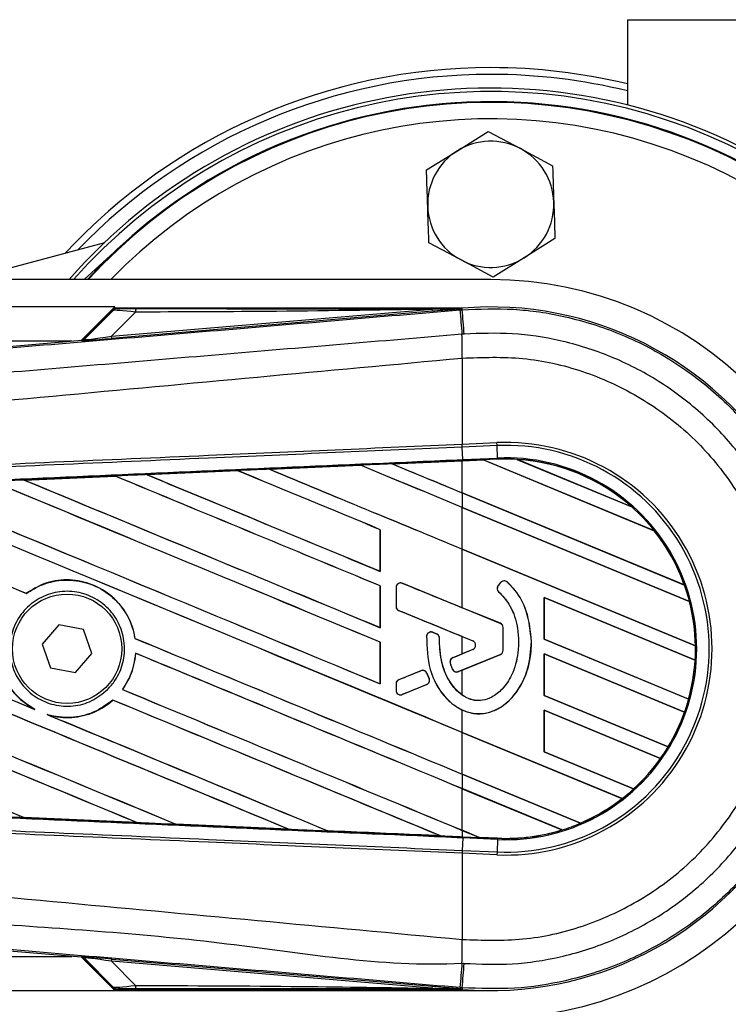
# Model space of a CAD drawing. Header units: millimetres. Extents: x 0 to 420, y 0 to 297.
# Tile 19 of 23: x 216.52 to 219.87, y 221.16 to 225.8. Entities that reach past the tile are written whole.
import ezdxf

# ---------------------------------------------------------------- set-up
doc = ezdxf.new("R2010")
doc.units = ezdxf.units.MM

msp = doc.modelspace()

# ---------------------------------------------------------------- linework, layer by layer
at = {"color": 7, "linetype": 'Continuous', "lineweight": 25}
for p, q in [((219.39242, 225.80356), (219.39242, 225.40123)), ((219.39242, 225.80356), (220.12006, 225.80356)), ((218.59019, 225.18561), (218.7361, 225.27641)), ((218.7361, 225.27641), (218.8877, 225.19546)), ((218.44429, 225.0948), (218.59019, 225.18561)), ((218.8877, 225.19546), (219.03929, 225.11451)), ((216.92421, 224.75198), (216.3923, 224.60945)), ((218.60726, 224.67032), (218.45567, 224.75127)), ((219.05067, 224.77098), (218.90477, 224.68017)), ((216.82928, 224.57817), (217.00461, 224.73883)), ((218.75886, 224.58936), (218.60726, 224.67032)), ((218.90477, 224.68017), (218.75886, 224.58936)), ((218.74748, 224.57817), (57.51181, 224.57817)), ((216.97389, 224.44918), (59.28541, 224.44918)), ((216.97389, 224.44918), (216.81652, 224.29181)), ((216.97193, 224.44115), (216.82814, 224.29736)), ((216.82916, 224.29517), (216.96521, 224.4321)), ((216.95786, 224.31037), (218.47138, 224.43799)), ((218.4722, 224.4282), (216.95869, 224.30059)), ((218.61173, 224.4432), (216.97686, 224.4432)), ((218.4722, 224.4282), (218.47138, 224.43799)), ((218.6022, 224.43481), (218.61267, 224.43569)), ((218.61173, 224.44317), (218.6086, 224.43977)), ((218.60863, 224.4401), (218.6086, 224.43977)), ((218.60863, 224.4401), (218.61173, 224.4432)), ((218.61173, 224.44317), (218.61203, 224.4432)), ((218.61173, 224.44317), (218.61173, 224.4432)), ((218.61267, 224.43569), (218.61203, 224.4432)), ((217.07125, 224.42448), (216.95786, 224.31037)), ((216.77076, 224.28795), (206.81604, 224.28795)), ((212.99054, 223.9692), (216.81608, 224.29177)), ((216.8171, 224.28957), (216.81608, 224.29177)), ((216.82814, 224.29736), (216.82916, 224.29517)), ((216.95869, 224.30059), (216.95786, 224.31037)), ((218.61277, 224.20767), (218.61285, 224.20768)), ((218.61277, 224.20767), (218.61277, 223.80162)), ((218.61277, 223.80162), (218.61242, 223.8016)), ((218.61277, 223.80162), (218.7766, 223.80877)), ((218.61336, 223.78793), (218.61277, 223.80162)), ((218.61336, 223.78793), (218.61301, 223.78792)), ((218.61558, 223.72922), (218.61301, 223.78792)), ((218.7772, 223.79509), (218.61336, 223.78793)), ((218.7772, 223.79509), (218.7766, 223.80877)), ((218.77976, 223.73639), (218.7772, 223.79509)), ((218.61558, 223.72922), (218.77976, 223.73639)), ((218.78001, 223.73076), (218.71199, 223.72779)), ((218.78001, 223.73076), (218.77976, 223.73639)), ((218.87127, 223.73009), (219.41373, 223.5054)), ((218.87133, 223.73007), (218.87127, 223.73009)), ((218.87374, 223.72937), (218.87133, 223.73007)), ((219.41148, 223.50663), (218.87374, 223.72937)), ((217.70282, 223.68361), (218.13267, 223.70247)), ((217.70289, 223.68359), (217.70282, 223.68361)), ((218.13269, 223.70245), (217.70289, 223.68359)), ((217.70474, 223.68312), (217.70289, 223.68359)), ((218.13267, 223.70247), (218.13269, 223.70245)), ((218.13269, 223.70245), (218.13325, 223.70192)), ((218.2818, 223.709), (218.61277, 223.72346)), ((218.28185, 223.70898), (218.2818, 223.709)), ((218.28371, 223.70851), (218.28185, 223.70898)), ((218.71257, 223.72725), (218.61277, 223.72289)), ((218.61277, 223.72346), (218.61582, 223.7236)), ((218.61277, 223.5722), (218.61277, 223.72289)), ((218.61582, 223.7236), (218.71199, 223.72779)), ((218.71201, 223.72778), (218.61582, 223.72358)), ((218.61582, 223.72358), (218.61582, 223.7236)), ((219.51984, 223.39317), (218.71199, 223.72779)), ((218.71201, 223.72778), (218.71257, 223.72725)), ((218.71257, 223.72725), (219.51912, 223.39316)), ((216.54588, 223.63258), (216.97431, 223.65152)), ((216.97431, 223.65152), (216.97439, 223.65148)), ((216.97439, 223.65148), (216.97493, 223.65096)), ((217.12418, 223.65814), (217.55344, 223.67704)), ((217.12429, 223.6581), (217.12418, 223.65814)), ((217.12613, 223.65763), (217.12429, 223.6581)), ((217.55344, 223.67704), (217.55349, 223.67702)), ((217.55349, 223.67702), (217.55404, 223.67649)), ((216.54605, 223.63252), (216.54588, 223.63258)), ((216.54787, 223.63206), (216.54605, 223.63252)), ((219.66101, 223.138), (218.61277, 223.5722)), ((218.61277, 223.5719), (218.61277, 223.50362)), ((218.61277, 223.5719), (219.66185, 223.13735)), ((219.68576, 223.05917), (218.61277, 223.50362)), ((218.61277, 223.50332), (219.68519, 223.0591)), ((218.61277, 223.30693), (218.61277, 223.50332)), ((219.41368, 223.50542), (219.41148, 223.50663)), ((219.41373, 223.5054), (219.41368, 223.50542)), ((218.22634, 223.3984), (218.2258, 223.39833)), ((218.2258, 223.39833), (218.2258, 223.20195)), ((218.22634, 223.20143), (218.22634, 223.3984)), ((219.51912, 223.39316), (219.51982, 223.39317)), ((219.51982, 223.39317), (219.51984, 223.39317)), ((219.71314, 222.85114), (218.61277, 223.30693)), ((218.61277, 223.03041), (218.61277, 223.30663)), ((218.61277, 223.30663), (219.71372, 222.8506)), ((218.2258, 223.20195), (218.22634, 223.20143)), ((218.22634, 223.13313), (218.2258, 223.13306)), ((218.2258, 223.13306), (218.2258, 222.93667)), ((218.22634, 222.93616), (218.22634, 223.13313)), ((218.30093, 223.12586), (218.30064, 223.12586)), ((218.30064, 223.12586), (218.30064, 223.03616)), ((218.30093, 223.12586), (218.30093, 223.03616)), ((218.33015, 223.1455), (218.33026, 223.14576)), ((218.79268, 222.95666), (218.33015, 223.1455)), ((218.79421, 223.14942), (218.78249, 223.13537)), ((218.78271, 223.13519), (218.78249, 223.13537)), ((218.79443, 223.14924), (218.78271, 223.13519)), ((218.79443, 223.14924), (218.79421, 223.14942)), ((218.82468, 223.15162), (218.82486, 223.15183)), ((219.66183, 223.13737), (219.66101, 223.138)), ((219.66185, 223.13735), (219.66183, 223.13737)), ((216.55597, 223.09786), (216.55562, 223.0983)), ((218.78507, 223.10561), (218.78489, 223.1054)), ((219.7122, 222.78295), (218.99917, 223.0783)), ((218.99917, 223.0783), (218.99917, 222.8813)), ((218.99973, 223.07776), (218.99917, 223.0783)), ((218.30093, 223.03616), (218.30064, 223.03616)), ((218.99973, 222.88137), (218.99973, 223.07776)), ((218.99973, 223.07776), (219.71163, 222.78288)), ((219.68519, 223.0591), (219.68574, 223.05917)), ((219.68574, 223.05917), (219.68576, 223.05917)), ((218.31412, 223.01653), (218.31401, 223.01626)), ((218.31412, 223.01653), (218.6624, 222.87433)), ((218.79278, 222.95692), (218.61277, 223.03041)), ((216.70882, 222.9493), (216.63108, 222.85899)), ((216.82589, 222.92713), (216.70882, 222.9493)), ((218.79268, 222.95666), (218.79278, 222.95692)), ((216.86523, 222.81466), (216.82589, 222.92713)), ((218.2258, 222.93667), (218.22634, 222.93616)), ((218.44477, 222.89569), (218.44449, 222.89571)), ((218.47412, 222.91402), (218.47423, 222.91428)), ((218.49248, 222.90634), (218.47412, 222.91402)), ((218.47423, 222.91428), (218.49259, 222.9066)), ((218.49248, 222.90634), (218.49259, 222.9066)), ((218.61277, 222.89429), (218.66229, 222.87407)), ((218.61277, 222.81303), (218.61277, 222.89429)), ((218.80586, 222.82954), (218.80586, 222.93702)), ((218.80586, 222.93702), (218.80615, 222.93702)), ((218.80615, 222.82954), (218.80615, 222.93702)), ((216.63108, 222.85899), (216.67042, 222.74652)), ((217.06891, 222.88554), (217.06835, 222.88546)), ((218.22634, 222.86786), (218.2258, 222.86779)), ((218.2258, 222.86779), (218.2258, 222.6714)), ((218.22634, 222.67089), (218.22634, 222.86786)), ((218.5055, 222.88679), (218.50578, 222.88679)), ((218.6624, 222.87433), (218.66229, 222.87407)), ((218.93949, 222.87039), (218.93978, 222.87039)), ((218.99917, 222.8813), (218.99973, 222.88137)), ((218.99917, 222.8813), (219.68155, 222.59865)), ((219.68109, 222.59914), (218.99973, 222.88137)), ((219.7137, 222.85061), (219.71314, 222.85114)), ((219.71372, 222.8506), (219.7137, 222.85061)), ((216.7875, 222.72435), (216.86523, 222.81466)), ((217.07132, 222.81555), (217.07185, 222.81503)), ((218.6624, 222.83299), (218.56856, 222.79467)), ((218.59409, 222.72883), (218.79268, 222.80991)), ((218.66229, 222.83325), (218.61277, 222.81303)), ((218.61277, 222.73615), (218.79278, 222.80965)), ((218.6624, 222.83299), (218.66229, 222.83325)), ((218.79268, 222.80991), (218.79278, 222.80965)), ((218.80586, 222.82954), (218.80615, 222.82954)), ((219.66254, 222.53825), (218.99917, 222.81303)), ((218.99917, 222.81303), (218.99917, 222.61603)), ((218.99973, 222.81249), (218.99917, 222.81303)), ((218.99973, 222.6161), (218.99973, 222.81249)), ((218.99973, 222.81249), (219.66192, 222.5382)), ((218.55629, 222.76887), (218.55602, 222.76878)), ((218.56856, 222.79467), (218.56845, 222.79493)), ((219.71163, 222.78288), (219.71219, 222.78295)), ((219.71219, 222.78295), (219.7122, 222.78295)), ((216.67042, 222.74652), (216.7875, 222.72435)), ((218.41794, 222.73318), (218.31412, 222.69079)), ((218.41794, 222.73318), (218.41783, 222.73344)), ((218.44543, 222.72192), (218.44569, 222.72203)), ((218.45656, 222.696), (218.44543, 222.72192)), ((218.44569, 222.72203), (218.45683, 222.69611)), ((218.56647, 222.74039), (218.56621, 222.74028)), ((218.59409, 222.72883), (218.5942, 222.72857)), ((218.61277, 222.73615), (218.5942, 222.72857)), ((218.61277, 222.61846), (218.61277, 222.73615)), ((218.2258, 222.6714), (218.22634, 222.67089)), ((218.30064, 222.67116), (218.30064, 222.6407)), ((218.30093, 222.67116), (218.30064, 222.67116)), ((218.30093, 222.67116), (218.30093, 222.6407)), ((218.31412, 222.69079), (218.31401, 222.69106)), ((218.33015, 222.62107), (218.4451, 222.668)), ((218.4451, 222.668), (218.4452, 222.66774)), ((218.45656, 222.696), (218.45683, 222.69611)), ((217.00969, 222.64481), (217.00899, 222.6448)), ((218.30093, 222.6407), (218.30064, 222.6407)), ((218.33015, 222.62107), (218.33026, 222.62081)), ((218.99917, 222.61603), (218.99973, 222.6161)), ((218.99917, 222.61603), (219.58456, 222.37355)), ((219.58418, 222.37402), (218.99973, 222.6161)), ((216.96354, 222.59489), (216.96389, 222.59445)), ((219.68153, 222.59866), (219.68109, 222.59914)), ((219.68155, 222.59865), (219.68153, 222.59866)), ((216.59524, 222.55103), (216.58823, 222.55425)), ((216.6609, 222.52412), (216.65368, 222.52681)), ((218.61277, 222.44254), (218.61277, 222.54807)), ((219.54937, 222.31985), (218.99917, 222.54776)), ((218.99917, 222.54776), (218.99917, 222.35076)), ((218.99973, 222.54722), (218.99917, 222.54776)), ((218.99973, 222.35083), (218.99973, 222.54722)), ((218.99973, 222.54722), (219.54867, 222.31984)), ((219.66192, 222.5382), (219.66253, 222.53825)), ((219.66253, 222.53825), (219.66254, 222.53825)), ((219.36757, 222.12989), (218.61277, 222.44254)), ((218.61277, 222.44223), (219.36671, 222.12994)), ((218.61277, 222.24585), (218.61277, 222.44223)), ((218.99917, 222.35076), (218.99973, 222.35083)), ((218.99917, 222.35076), (219.42194, 222.17564)), ((219.42159, 222.17609), (218.99973, 222.35083)), ((219.58455, 222.37356), (219.58418, 222.37402)), ((219.58456, 222.37355), (219.58455, 222.37356)), ((219.54867, 222.31984), (219.54936, 222.31986)), ((219.54936, 222.31986), (219.54937, 222.31985)), ((219.17081, 222.0147), (218.61277, 222.24585)), ((218.61277, 222.24554), (218.61277, 222.17727)), ((218.61277, 222.24554), (219.17118, 222.01424)), ((219.08388, 221.98213), (218.61277, 222.17727)), ((218.61277, 222.17696), (219.08263, 221.98234)), ((218.61277, 221.98058), (218.61277, 222.17696)), ((219.42192, 222.17565), (219.42159, 222.17609)), ((219.42194, 222.17564), (219.42192, 222.17565)), ((219.36671, 222.12994), (219.36755, 222.12989)), ((219.36755, 222.12989), (219.36757, 222.12989)), ((216.54476, 222.04172), (216.54543, 222.04115)), ((216.54558, 222.04108), (216.54543, 222.04115)), ((217.07644, 222.01762), (216.54558, 222.04108)), ((217.07631, 222.01767), (217.07403, 222.01831)), ((217.07631, 222.01767), (217.07644, 222.01762)), ((217.26112, 222.01006), (217.2618, 222.00948)), ((219.17116, 222.01425), (219.17081, 222.0147)), ((219.17118, 222.01424), (219.17116, 222.01425)), ((217.26187, 222.00944), (217.2618, 222.00948)), ((217.7934, 221.98606), (217.26187, 222.00944)), ((217.79332, 221.98609), (217.79102, 221.98674)), ((217.79332, 221.98609), (217.7934, 221.98606)), ((217.97728, 221.97857), (217.97796, 221.97798)), ((217.978, 221.97796), (217.97796, 221.97798)), ((218.69324, 221.94724), (218.61277, 221.98058)), ((218.61277, 221.98027), (218.69395, 221.94664)), ((218.61277, 221.98027), (218.61277, 221.95019)), ((219.08263, 221.98234), (219.08385, 221.98213)), ((219.08385, 221.98213), (219.08388, 221.98213)), ((218.50964, 221.95471), (218.50734, 221.95536)), ((218.50964, 221.95471), (218.5097, 221.95469)), ((218.61277, 221.95019), (218.61582, 221.95005)), ((218.61558, 221.94443), (218.61301, 221.88573)), ((218.61582, 221.95005), (218.61558, 221.94443)), ((218.77976, 221.93726), (218.61558, 221.94443)), ((218.61582, 221.95005), (218.69395, 221.94664)), ((218.69324, 221.94724), (218.69392, 221.94666)), ((218.78003, 221.94345), (218.69324, 221.94724)), ((218.69392, 221.94666), (218.78001, 221.9429)), ((218.78001, 221.94289), (218.69395, 221.94664)), ((218.77976, 221.93726), (218.7772, 221.87856)), ((218.78001, 221.94289), (218.77976, 221.93726)), ((218.78001, 221.9429), (218.78003, 221.94345)), ((218.78001, 221.9429), (218.78001, 221.94289)), ((218.61242, 221.87205), (218.61277, 221.87203)), ((218.61336, 221.88572), (218.61277, 221.87203)), ((218.61277, 221.87203), (218.61277, 221.46598)), ((218.7766, 221.86488), (218.61277, 221.87203)), ((218.61301, 221.88573), (218.61336, 221.88572)), ((218.61336, 221.88572), (218.7772, 221.87856)), ((218.7772, 221.87856), (218.7766, 221.86488)), ((216.81608, 221.38188), (212.99054, 221.70445)), ((218.61277, 221.46598), (218.61285, 221.46597)), ((206.81604, 221.3857), (216.77076, 221.3857)), ((216.81608, 221.38188), (216.8171, 221.38408)), ((216.81652, 221.38184), (216.97389, 221.22447)), ((216.82916, 221.37848), (216.82814, 221.37628)), ((216.82814, 221.37628), (216.97193, 221.2325)), ((216.96521, 221.24155), (216.82916, 221.37848)), ((216.95786, 221.36328), (216.95869, 221.37306)), ((218.47138, 221.23566), (216.95786, 221.36328)), ((216.95786, 221.36328), (217.07125, 221.24916)), ((216.95869, 221.37306), (218.4722, 221.24544)), ((139.8065, 221.22447), (216.97389, 221.22447)), ((216.97389, 221.22447), (218.74748, 221.22447)), ((216.97686, 221.23045), (218.61173, 221.23045)), ((218.47138, 221.23566), (218.4722, 221.24544)), ((218.61267, 221.23796), (218.6022, 221.23884)), ((218.6086, 221.23388), (218.61173, 221.23048)), ((218.6086, 221.23388), (218.60863, 221.23354)), ((218.60863, 221.23354), (218.61173, 221.23045)), ((218.61203, 221.23045), (218.61173, 221.23048)), ((218.61173, 221.23045), (218.61173, 221.23048)), ((218.61267, 221.23796), (218.61203, 221.23045))]:
    msp.add_line(p, q, dxfattribs=at)
at = {"color": 7, "linetype": 'Continuous', "lineweight": 25, "flags": 128}
for points in [[(218.60863, 224.4401), (218.53177, 224.43892), (218.47138, 224.43799)], [(218.47138, 221.23566), (218.54824, 221.23448), (218.60863, 221.23354)]]:
    msp.add_lwpolyline(points, dxfattribs=at)
at = {"color": 7, "linetype": 'Continuous', "lineweight": 25}
msp.add_circle((216.74816, 222.83682), 0.25798, dxfattribs=at)
for centre, radius, start, end in [((218.74748, 222.83682), 2.74072, 90, 137.09743), ((218.74748, 222.83682), 2.70876, 90, 136.00272), ((218.74748, 222.83682), 2.74072, 76.38962, 90), ((218.74748, 222.83682), 2.70876, 76.22585, 90), ((218.74748, 222.83682), 2.64426, 270, 138.81164), ((218.74748, 222.83682), 2.62814, 221.49668, 138.50332), ((218.74748, 222.83682), 2.57977, 0, 137.54585), ((218.74748, 222.83682), 2.57659, 222.51879, 137.48121), ((218.74748, 222.83682), 2.57977, 227.5, 132.5), ((218.74748, 222.83682), 2.49921, 0, 135.83259), ((218.74748, 224.93289), 0.29767, 61.8972, 121.8972), ((218.74748, 224.93289), 0.29767, 121.8972, 181.8972), ((218.74748, 224.93289), 0.29767, 1.8972, 61.8972), ((218.74748, 224.93289), 0.29767, 301.8972, 1.8972), ((218.74748, 224.93289), 0.29767, 181.8972, 241.8972), ((218.74748, 224.93289), 0.29767, 241.8972, 301.8972), ((218.74748, 222.83682), 1.74135, 270, 90), ((217.14004, 224.42716), 0.06884, 168.48217, 182.22881), ((281.06937, 229.61256), 62.68139, 184.7382817, 184.8437242), ((218.74748, 222.83682), 1.61208, 265.18028, 94.81972), ((52.66398, 210.35359), 166.54511, 4.8107087, 4.8503939), ((216.81548, 224.30885), 0.01935, 274.82136, 314.99836), ((199.99108, 224.09414), 18.62212, 0.349329, 0.694477), ((218.81904, 222.83682), 0.97287, 267.5, 92.5), ((218.81904, 222.83682), 0.95918, 267.5, 92.5), ((218.81904, 222.83682), 0.90042, 267.5, 92.5), ((218.81904, 222.83682), 0.89479, 86.65309, 92.5), ((218.81904, 222.83682), 0.89479, 48.34691, 86.65309), ((218.81904, 222.83682), 0.89478, 48.35056, 86.64944), ((218.81904, 222.83682), 0.89422, 48.50755, 86.49245), ((218.81904, 222.83682), 0.89479, 38.44471, 48.34691), ((218.81904, 222.83682), 0.89422, 19.68237, 38.47326), ((218.81904, 222.83682), 0.89478, 19.6263, 38.44589), ((218.81904, 222.83682), 0.89479, 19.62504, 38.44471), ((218.32214, 223.12586), 0.0212, 67.79071, 180), ((218.79899, 223.12161), 0.02149, 140.16689, 228.97709), ((218.79899, 223.12161), 0.0212, 140.16689, 228.97709), ((218.81071, 223.13566), 0.02149, 48.8059, 140.16689), ((218.81071, 223.13566), 0.0212, 48.8059, 140.16689), ((218.81904, 222.83682), 0.89479, 14.38831, 19.62504), ((218.32214, 223.03616), 0.0212, 180, 247.79071), ((218.81904, 222.83682), 0.89422, 0.91722, 14.39314), ((218.81904, 222.83682), 0.89478, 0.88252, 14.38869), ((218.81904, 222.83682), 0.89479, 0.8818, 14.38831), ((218.78466, 222.93702), 0.0212, 0, 67.79071), ((218.78466, 222.93702), 0.02149, 0, 67.79071), ((218.46594, 222.89446), 0.0212, 67.29049, 176.67135), ((218.48429, 222.88678), 0.0212, 0.035, 67.29049), ((218.65396, 222.85366), 0.02205, 292.20926, 67.79071), ((218.65396, 222.85366), 0.02233, 292.20926, 67.79071), ((218.81904, 222.83682), 0.89479, 356.54814, 0.8818), ((218.74748, 222.83682), 2.57977, 222.45415, 0), ((218.74748, 222.83682), 2.49921, 224.16741, 0), ((218.78466, 222.82954), 0.0212, 292.20929, 0), ((218.78466, 222.82954), 0.02149, 292.20929, 0), ((218.57657, 222.77504), 0.0212, 112.20926, 196.93498), ((218.81904, 222.83682), 0.89422, 344.58576, 356.54166), ((218.81904, 222.83682), 0.89478, 344.56347, 356.54818), ((218.81904, 222.83682), 0.89479, 344.56307, 356.54814), ((218.42595, 222.71355), 0.0212, 23.24584, 112.20927), ((218.58608, 222.74847), 0.0212, 202.3787, 292.20929), ((218.32214, 222.67116), 0.0212, 112.20927, 180), ((218.43708, 222.68763), 0.0212, 292.20926, 23.24584), ((218.32214, 222.6407), 0.0212, 180, 292.20926), ((218.81904, 222.83682), 0.89479, 340.50758, 344.56307), ((218.81904, 222.83682), 0.89422, 328.83169, 340.49144), ((218.81904, 222.83682), 0.89478, 328.81915, 340.50735), ((218.81904, 222.83682), 0.89479, 328.81902, 340.50758), ((218.81904, 222.83682), 0.89479, 324.70717, 328.81902), ((218.81904, 222.83682), 0.89422, 312.36308, 324.68039), ((218.81904, 222.83682), 0.89478, 312.36013, 324.70666), ((218.81904, 222.83682), 0.89479, 312.36028, 324.70717), ((218.81904, 222.83682), 0.89479, 307.80908, 312.36028), ((218.81904, 222.83682), 0.89422, 293.16504, 307.76752), ((218.81904, 222.83682), 0.89478, 293.17491, 307.80821), ((218.81904, 222.83682), 0.89479, 293.17547, 307.80908), ((218.81904, 222.83682), 0.89479, 287.21651, 293.17547), ((218.81904, 222.83682), 0.89479, 267.5, 287.21651), ((218.81904, 222.83682), 0.89478, 267.5, 287.2149), ((218.81904, 222.83682), 0.89422, 267.5, 287.14432), ((199.99108, 221.57951), 18.62212, 359.305525, 359.650671), ((216.81548, 221.3648), 0.01935, 45.00164, 85.17864), ((274.54306, 216.61147), 56.13192, 175.15357, 175.271316), ((52.66398, 235.32006), 166.54511, 355.1496061, 355.1892913), ((217.14004, 221.24649), 0.06884, 177.77119, 191.51783)]:
    msp.add_arc(centre, radius, start, end, dxfattribs=at)
for centre, major_axis, ratio, start_param, end_param in [((217.1247, 224.40961), (0.15971, -0.02215), 0.0487304, 1.918813, 3.0956999), ((217.1247, 224.44186), (0.13669, 0.00031), 0.0065928, 3.1443057, 4.3211926), ((216.81446, 224.31105), (0.00815, -0.01755), 0.9999568, 5.9325602, 6.6338104), ((217.04595, 224.30944), (0.22885, 0.01987), 0.0060141, 3.1437754, 4.3206622), ((217.04432, 224.32872), (0.21521, 0.03368), 0.0239119, 3.1183319, 4.2952188), ((218.61277, 223.8292), (55.32284, -22.91722), 0.0080625, 4.6992803, 4.7157288), ((218.61277, 222.75687), (55.29089, 2.41479), 0.0174384, 1.5787074, 1.5864581), ((218.61277, 223.8292), (55.29059, -22.90386), 0.0080625, 4.6993054, 4.7157288), ((218.61277, 222.98105), (55.32284, -22.91722), 0.0080625, 1.5741362, 1.5828143), ((218.61277, 222.98105), (55.29059, -22.90386), 0.0080625, 1.5741362, 1.5828089), ((218.61277, 224.09447), (55.32284, -22.91722), 0.0080625, 4.7097464, 4.7157288), ((218.61277, 222.75687), (55.29089, 2.41479), 0.0174384, 1.5700347, 1.575986), ((218.61277, 224.09447), (55.29059, -22.90386), 0.0080625, 4.7097775, 4.7157288), ((218.66971, 223.7453), (0.0423, -0.01752), 0.0036879, 0.0095441, 0.0354168), ((218.61277, 222.75687), (55.29089, 2.41479), 0.0174384, 1.5996611, 1.6073895), ((218.61277, 222.4505), (55.32284, -22.91722), 0.0080625, 1.5811211, 1.6037566), ((218.61277, 222.4505), (55.29059, -22.90386), 0.0080625, 1.5811349, 1.6037626), ((218.61277, 223.56393), (55.32284, -22.91722), 0.0080625, 4.6888185, 4.7087439), ((218.61277, 222.75687), (55.29089, 2.41479), 0.0174384, 1.5891842, 1.5969256), ((218.61277, 223.56393), (55.29059, -22.90386), 0.0080625, 4.688838, 4.70873), ((218.61277, 222.71577), (55.32284, -22.91722), 0.0080625, 1.5811211, 1.5932852), ((218.61277, 222.71577), (55.29059, -22.90386), 0.0080625, 1.5811349, 1.5932856), ((218.61277, 221.91996), (55.32284, -22.91722), 0.0080625, 1.5741362, 1.6247061), ((218.61277, 221.91996), (55.29059, -22.90386), 0.0080625, 1.5741362, 1.6247216), ((218.61277, 223.03339), (55.32284, -22.91722), 0.0080625, 4.6679028, 4.7087439), ((218.61277, 223.03339), (55.29059, -22.90386), 0.0080625, 4.6679124, 4.70873), ((218.61277, 222.18523), (55.32284, -22.91722), 0.0080625, 1.5811211, 1.6142297), ((218.61277, 222.18523), (55.29059, -22.90386), 0.0080625, 1.5811349, 1.6142408), ((218.61277, 223.29866), (55.32284, -22.91722), 0.0080625, 4.6783598, 4.7087439), ((218.61277, 223.29866), (55.29059, -22.90386), 0.0080625, 4.678374, 4.70873), ((218.61277, 222.76812), (55.32284, -22.91722), 0.0080625, 4.657446, 4.6785423), ((218.61277, 222.76812), (55.29059, -22.90386), 0.0080625, 4.657452, 4.6785144), ((218.61277, 220.85888), (55.32284, -22.91722), 0.0080625, 1.6019097, 1.6666749), ((218.61277, 221.97231), (55.32284, -22.91722), 0.0080625, 4.6260612, 4.6913082), ((218.61277, 221.97231), (55.29059, -22.90386), 0.0080625, 4.6260664, 4.6912803), ((218.61277, 221.12415), (55.32284, -22.91722), 0.0080625, 1.5889473, 1.6561698), ((218.61277, 221.12415), (55.29059, -22.90386), 0.0080625, 1.5889989, 1.6561903), ((218.61277, 222.23758), (55.32284, -22.91722), 0.0080625, 4.6365269, 4.6792527), ((218.61277, 222.23758), (55.29059, -22.90386), 0.0080625, 4.6365302, 4.6791045), ((218.61277, 220.85888), (55.29059, -22.90386), 0.0080625, 1.6019696, 1.6666926), ((218.61277, 223.5519), (55.32285, -22.58902), 0.0080793, 4.7105814, 4.7156879), ((218.61277, 221.70704), (55.32284, -22.91722), 0.0080625, 4.6335933, 4.6783545), ((218.61277, 221.70704), (55.29059, -22.90386), 0.0080625, 4.6335606, 4.6783179), ((218.61277, 222.3728), (55.32285, -22.58902), 0.0080793, 1.5740952, 1.5794954), ((218.61277, 222.76812), (55.32284, -22.91722), 0.0080625, 4.6878089, 4.7157288), ((218.61277, 222.76812), (55.29059, -22.90386), 0.0080625, 4.6878027, 4.7157288), ((218.61277, 221.65469), (55.32284, -22.91722), 0.0080625, 1.5741362, 1.6020023), ((218.61277, 221.65469), (55.29059, -22.90386), 0.0080625, 1.5741362, 1.602009), ((218.61277, 223.33451), (55.32285, 22.58899), 0.0080793, 4.7082891, 4.7090901), ((218.61277, 223.33451), (55.32285, 22.589), 0.0080793, 4.70369, 4.7055665), ((218.61277, 222.21467), (55.32285, 22.58898), 0.0080793, 1.5705262, 1.5726039), ((218.61277, 222.50285), (55.32284, -22.91722), 0.0080625, 4.6867355, 4.7157288), ((218.61277, 222.50285), (55.29059, -22.90386), 0.0080625, 4.6867314, 4.7157288), ((218.61277, 221.38942), (55.32284, -22.91722), 0.0080625, 1.5759992, 1.6039513), ((218.61277, 221.38942), (55.29059, -22.90386), 0.0080625, 1.576043, 1.6039624), ((218.61277, 222.23758), (55.32284, -22.91722), 0.0080625, 4.6803096, 4.7042548), ((218.61277, 222.23758), (55.29059, -22.90386), 0.0080625, 4.6804198, 4.7042351), ((218.61277, 222.91678), (55.29089, -2.41479), 0.0174384, 4.6757396, 4.6853172), ((218.61277, 222.91678), (55.29089, -2.41479), 0.0174384, 4.6887021, 4.6982878), ((218.61277, 222.91678), (55.29089, -2.41479), 0.0174384, 4.7016568, 4.7112438), ((218.74619, 221.92501), (0.05227, -0.02165), 0.0029846, 3.1508455, 3.1767181), ((216.81446, 221.3626), (-0.00815, -0.01755), 0.9999568, 2.7909675, 3.4922178), ((217.04595, 221.3642), (0.22885, -0.01987), 0.0060141, 1.9625231, 3.1394099), ((217.04432, 221.34493), (0.21521, -0.03368), 0.0239119, 1.9879665, 3.1648534), ((217.1247, 221.26403), (0.15971, 0.02215), 0.0487304, 3.1874854, 4.3643723), ((217.1247, 221.23179), (0.13669, -0.00031), 0.0065928, 1.9619927, 3.1388796)]:
    msp.add_ellipse(centre, major_axis=major_axis, ratio=ratio, start_param=start_param, end_param=end_param, dxfattribs=at)
for points, knots in [([(218.44998, 224.92303), (218.44846, 224.96877), (218.44655, 225.02639), (218.44468, 225.0831), (218.44429, 225.0948)], [0, 0, 0, 0, 0.7938143, 1, 1, 1, 1]), ([(219.03929, 225.11451), (219.03968, 225.10281), (219.04156, 225.0461), (219.04347, 224.98848), (219.04498, 224.94274)], [0, 0, 0, 0, 0.20618569, 1, 1, 1, 1]), ([(219.04498, 224.94274), (219.04679, 224.8882), (219.0487, 224.8306), (219.05057, 224.77398), (219.05067, 224.77098)], [0, 0, 0, 0, 0.9470257, 1, 1, 1, 1]), ([(218.45567, 224.75127), (218.45557, 224.75427), (218.45369, 224.8109), (218.45178, 224.86849), (218.44998, 224.92303)], [0, 0, 0, 0, 0.0529743, 1, 1, 1, 1]), ([(212.99558, 223.96457), (213.72103, 224.02516), (214.82617, 224.11746), (216.31532, 224.24237), (217.4585, 224.33843), (218.22102, 224.40269), (218.6022, 224.43481)], [0, 0, 0, 0, 0.3890527, 0.5926729, 0.7963808, 1, 1, 1, 1]), ([(216.98801, 224.44154), (216.98322, 224.44099), (216.97467, 224.43999), (216.9681, 224.43451), (216.96521, 224.4321)], [0, 0, 0, 0, 0.56, 1, 1, 1, 1]), ([(216.96521, 224.4321), (216.96569, 224.43302), (216.96656, 224.43466), (216.97028, 224.43917), (216.97193, 224.44115)], [0, 0, 0, 0, 0.5593923, 1, 1, 1, 1]), ([(216.97686, 224.4432), (216.97628, 224.44315), (216.97492, 224.44305), (216.9732, 224.44228), (216.97227, 224.44146), (216.97193, 224.44115)], [0, 0, 0, 0, 0.3193957, 0.7481913, 1, 1, 1, 1]), ([(216.97686, 224.4432), (216.9801, 224.44289), (216.98589, 224.44234), (216.98736, 224.44179), (216.98801, 224.44154)], [0, 0, 0, 0, 0.560586, 1, 1, 1, 1]), ([(218.47138, 224.43799), (218.20999, 224.43394), (217.74324, 224.4267), (217.27657, 224.42516), (217.07125, 224.42448)], [0, 0, 0, 0, 0.5600252, 1, 1, 1, 1]), ([(217.07258, 224.44091), (217.35941, 224.44077), (217.87162, 224.44053), (218.38343, 224.44024), (218.60863, 224.4401)], [0, 0, 0, 0, 0.5599728, 1, 1, 1, 1]), ([(218.6086, 224.43977), (218.60773, 224.4397), (218.6055, 224.4395), (218.60116, 224.43913), (218.59462, 224.43857), (218.58487, 224.43774), (218.57034, 224.4365), (218.54867, 224.43466), (218.51521, 224.43183), (218.48859, 224.42959), (218.4722, 224.4282)], [0, 0, 0, 0, 0.0199034, 0.0510155, 0.0969562, 0.1650388, 0.266176, 0.4166536, 0.6407761, 1, 1, 1, 1]), ([(218.61267, 224.43569), (218.69341, 224.43895), (218.85681, 224.44556), (219.10742, 224.40707), (219.35924, 224.32855), (219.59992, 224.20515), (219.81849, 224.04184), (220.00476, 223.84589), (220.15711, 223.6194), (220.26737, 223.37285), (220.33857, 223.10878), (220.34749, 222.92836), (220.35202, 222.83687)], [0, 0, 0, 0, 0.0912304, 0.1846225, 0.285093, 0.3884772, 0.4889466, 0.5923296, 0.6927987, 0.7961814, 0.8966347, 1, 1, 1, 1]), ([(218.61183, 224.31986), (218.61183, 224.31986), (218.22978, 224.28784), (217.4656, 224.22318), (216.3198, 224.127), (214.82809, 224.00185), (213.7212, 223.9094), (212.99495, 223.84875)], [0, 0, 0, 0, 0.0000007, 0.2037107, 0.4074721, 0.6112331, 1, 1, 1, 1]), ([(218.62238, 224.32074), (218.61887, 224.32021), (218.61536, 224.31968), (218.61183, 224.31986), (218.61183, 224.31986)], [0, 0, 0, 0, 0.9996347, 1, 1, 1, 1]), ([(220.23669, 222.83682), (220.23252, 222.92053), (220.22419, 223.08796), (220.15902, 223.3321), (220.05613, 223.56192), (219.916, 223.77157), (219.74223, 223.95417), (219.54076, 224.10567), (219.31628, 224.22058), (219.0836, 224.29385), (218.84984, 224.32968), (218.6982, 224.32372), (218.62238, 224.32074)], [0, 0, 0, 0, 0.1019155, 0.2038336, 0.305753, 0.4076712, 0.509602, 0.6115312, 0.7134615, 0.8153929, 0.9076964, 1, 1, 1, 1]), ([(212.99543, 223.65617), (213.01709, 223.65964), (213.1508, 223.68111), (213.73744, 223.74083), (214.94278, 223.86529), (216.68179, 224.02908), (217.96885, 224.14812), (218.61277, 224.20767)], [0, 0, 0, 0, 0.0117013, 0.0722088, 0.3141935, 0.6568871, 1, 1, 1, 1]), ([(218.61285, 224.20768), (218.7086, 224.2111), (218.9004, 224.21795), (219.18292, 224.15388), (219.44554, 224.03491), (219.67906, 223.86528), (219.87139, 223.64965), (220.01489, 223.3995), (220.10762, 223.12454), (220.11889, 222.93266), (220.12451, 222.83682)], [0, 0, 0, 0, 0.1248804, 0.2501396, 0.3746494, 0.4998125, 0.6247642, 0.7495577, 0.8749238, 1, 1, 1, 1]), ([(212.99747, 223.55676), (213.19671, 223.56545), (213.63769, 223.58468), (214.32153, 223.6145), (215.04882, 223.64621), (215.59487, 223.67002), (216.14094, 223.69383), (216.68702, 223.71764), (217.57149, 223.75621), (218.2134, 223.7842), (218.61242, 223.8016)], [0, 0, 0, 0, 0.1067875, 0.2363437, 0.3660006, 0.49568, 0.5280684, 0.6576246, 0.7871807, 1, 1, 1, 1]), ([(218.61301, 223.78792), (218.21404, 223.77052), (217.57219, 223.74252), (216.68781, 223.70395), (216.1418, 223.68014), (215.59577, 223.65632), (215.04978, 223.63251), (214.32256, 223.60079), (213.63879, 223.57097), (213.19786, 223.55173), (212.99864, 223.54304)], [0, 0, 0, 0, 0.2128192, 0.3423754, 0.4719315, 0.5043199, 0.6339993, 0.7636563, 0.8932125, 1, 1, 1, 1]), ([(213.07158, 223.48225), (213.2803, 223.49172), (213.77309, 223.51409), (214.40893, 223.54275), (215.1208, 223.57472), (215.83326, 223.60655), (216.68891, 223.64456), (217.54505, 223.68234), (218.18736, 223.71052), (218.54421, 223.72611), (218.61558, 223.72922)], [0, 0, 0, 0, 0.1133009, 0.26751, 0.3446127, 0.4988218, 0.6530308, 0.8072398, 0.9614489, 1, 1, 1, 1]), ([(218.61582, 223.7236), (218.61582, 223.72369), (218.61581, 223.7239), (218.61576, 223.72501), (218.61568, 223.72675), (218.61561, 223.7284), (218.61558, 223.72922)], [0, 0, 0, 0, 0.2238785, 0.4825856, 0.7412928, 1, 1, 1, 1]), ([(217.70282, 223.68361), (217.69318, 223.68318), (217.64338, 223.681), (217.59359, 223.67881), (217.55344, 223.67704)], [0, 0, 0, 0, 0.1936854, 1, 1, 1, 1]), ([(218.2818, 223.709), (218.27216, 223.70857), (218.22245, 223.7064), (218.17274, 223.70422), (218.13267, 223.70247)], [0, 0, 0, 0, 0.1939728, 1, 1, 1, 1]), ([(218.61582, 223.72358), (218.54447, 223.72046), (218.43315, 223.7156), (218.32182, 223.71073), (218.28185, 223.70898)], [0, 0, 0, 0, 0.6409226, 1, 1, 1, 1]), ([(216.97439, 223.65148), (216.87949, 223.64728), (216.7367, 223.64097), (216.59394, 223.63464), (216.54605, 223.63252)], [0, 0, 0, 0, 0.6645692, 1, 1, 1, 1]), ([(217.12418, 223.65814), (217.11454, 223.65771), (217.06458, 223.65551), (217.01462, 223.6533), (216.97431, 223.65152)], [0, 0, 0, 0, 0.19305367, 1, 1, 1, 1]), ([(217.55349, 223.67702), (217.55086, 223.6769), (217.40778, 223.6706), (217.26472, 223.66429), (217.12429, 223.6581)], [0, 0, 0, 0, 0.0183639, 1, 1, 1, 1]), ([(216.54588, 223.63258), (216.53623, 223.63216), (216.48602, 223.62993), (216.43582, 223.62771), (216.39526, 223.62591)], [0, 0, 0, 0, 0.1920833, 1, 1, 1, 1]), ([(217.06891, 222.88554), (217.06748, 222.89361), (217.05976, 222.93744), (217.02745, 223.01359), (216.95346, 223.09609), (216.85593, 223.14959), (216.74668, 223.16731), (216.64096, 223.15048), (216.58268, 223.11485), (216.55562, 223.0983)], [0, 0, 0, 0, 0.037003, 0.2010348, 0.3650919, 0.5292097, 0.6934103, 0.8576873, 1, 1, 1, 1]), ([(216.55597, 223.09786), (216.58024, 223.11296), (216.63549, 223.14733), (216.73743, 223.16659), (216.84702, 223.15193), (216.94592, 223.1012), (217.02202, 223.02082), (217.05774, 222.94297), (217.06634, 222.89637), (217.06835, 222.88546)], [0, 0, 0, 0, 0.12869363, 0.29295089, 0.45724508, 0.62151703, 0.78571657, 0.94983236, 1, 1, 1, 1]), ([(218.33026, 223.14576), (218.32798, 223.14645), (218.32337, 223.14783), (218.31605, 223.14688), (218.30943, 223.14372), (218.30427, 223.1385), (218.30117, 223.13225), (218.30081, 223.12785), (218.30064, 223.12586)], [0, 0, 0, 0, 0.1692483, 0.3414713, 0.5136948, 0.6859172, 0.858137, 1, 1, 1, 1]), ([(218.93949, 222.87039), (218.93479, 222.9191), (218.92648, 223.00527), (218.8767, 223.10012), (218.83739, 223.13903), (218.82468, 223.15162)], [0, 0, 0, 0, 0.4680217, 0.8279478, 1, 1, 1, 1]), ([(218.93978, 222.87039), (218.93507, 222.91913), (218.92675, 223.00537), (218.87693, 223.10029), (218.83759, 223.13923), (218.82486, 223.15183)], [0, 0, 0, 0, 0.4679981, 0.8279401, 1, 1, 1, 1]), ([(216.93889, 222.64431), (216.91513, 222.625), (216.86761, 222.58639), (216.77713, 222.56254), (216.68493, 222.56806), (216.59945, 222.60433), (216.53087, 222.66672), (216.48682, 222.74832), (216.47227, 222.83986), (216.48882, 222.93102), (216.53459, 223.01157), (216.60444, 223.07244), (216.69053, 223.10679), (216.78317, 223.1107), (216.8719, 223.08371), (216.94668, 223.02885), (216.99905, 222.95236), (217.02321, 222.86277), (217.01609, 222.77063), (216.98441, 222.6954), (216.95154, 222.6585), (216.93889, 222.64431)], [0, 0, 0, 0, 0.0537008, 0.107401, 0.161118, 0.214849, 0.268575, 0.3222758, 0.3759418, 0.429583, 0.4832243, 0.5368906, 0.5905915, 0.6443177, 0.6980486, 0.7517655, 0.8054595, 0.8591318, 0.9127903, 0.9664454, 1, 1, 1, 1]), ([(218.78507, 223.10561), (218.80226, 223.08711), (218.84317, 223.04304), (218.87808, 222.94198), (218.88242, 222.82519), (218.85489, 222.71937), (218.80816, 222.64826), (218.75841, 222.60878), (218.71189, 222.59159), (218.67001, 222.59135), (218.63093, 222.60512), (218.58358, 222.63776), (218.5397, 222.69889), (218.50872, 222.78773), (218.50663, 222.85202), (218.5055, 222.88679)], [0, 0, 0, 0, 0.0744353, 0.177241, 0.3086024, 0.4174643, 0.4963546, 0.5570675, 0.6030224, 0.6410452, 0.6789529, 0.7243011, 0.8099663, 0.8972232, 1, 1, 1, 1]), ([(218.78489, 223.1054), (218.80205, 223.08692), (218.84292, 223.0429), (218.8778, 222.94193), (218.88214, 222.82523), (218.85464, 222.71951), (218.80797, 222.64848), (218.75831, 222.60906), (218.71186, 222.59186), (218.67014, 222.59167), (218.6376, 222.60286), (218.61979, 222.61405), (218.61277, 222.61846)], [0, 0, 0, 0, 0.1057973, 0.2519537, 0.4387447, 0.5935245, 0.7056507, 0.7919163, 0.8571803, 0.9111569, 0.9649703, 1, 1, 1, 1]), ([(218.30064, 223.03616), (218.30088, 223.03374), (218.30135, 223.02891), (218.30506, 223.0225), (218.3096, 223.01833), (218.3129, 223.01678), (218.31401, 223.01626)], [0, 0, 0, 0, 0.28447462, 0.56945132, 0.85443039, 1, 1, 1, 1]), ([(218.47423, 222.91428), (218.47196, 222.91498), (218.46736, 222.91641), (218.46004, 222.91552), (218.4534, 222.91242), (218.44819, 222.90725), (218.4452, 222.90135), (218.44469, 222.89733), (218.44449, 222.89571)], [0, 0, 0, 0, 0.1734899, 0.3501499, 0.52681, 0.7034698, 0.8801287, 1, 1, 1, 1]), ([(218.44449, 222.89571), (218.44626, 222.84278), (218.44931, 222.75158), (218.50206, 222.64057), (218.55941, 222.57758), (218.59932, 222.55551), (218.61277, 222.54807)], [0, 0, 0, 0, 0.3858589, 0.6649336, 0.8871478, 1, 1, 1, 1]), ([(218.44477, 222.89569), (218.44656, 222.84282), (218.44965, 222.75178), (218.50218, 222.64029), (218.56544, 222.57289), (218.63051, 222.53697), (218.69346, 222.52734), (218.75396, 222.5389), (218.81748, 222.57293), (218.88063, 222.64002), (218.93008, 222.74414), (218.93626, 222.82696), (218.93949, 222.87039)], [0, 0, 0, 0, 0.1653636, 0.2847889, 0.379918, 0.4532243, 0.5152242, 0.5771012, 0.6445431, 0.7395039, 0.8633961, 1, 1, 1, 1]), ([(218.50578, 222.88679), (218.50554, 222.8892), (218.50506, 222.89404), (218.50136, 222.90044), (218.49686, 222.90456), (218.49364, 222.9061), (218.49259, 222.9066)], [0, 0, 0, 0, 0.2867523, 0.5740178, 0.8612836, 1, 1, 1, 1]), ([(218.61277, 222.61846), (218.59907, 222.63071), (218.56192, 222.66392), (218.51721, 222.74645), (218.50642, 222.82842), (218.50587, 222.87837), (218.50578, 222.88679)], [0, 0, 0, 0, 0.1837852, 0.4983769, 0.9154383, 1, 1, 1, 1]), ([(218.61277, 222.54807), (218.63315, 222.54071), (218.67306, 222.5263), (218.7369, 222.53345), (218.79649, 222.55913), (218.85791, 222.61086), (218.91438, 222.7009), (218.93779, 222.79579), (218.93939, 222.85597), (218.93978, 222.87039)], [0, 0, 0, 0, 0.1181192, 0.2313231, 0.3438681, 0.4724961, 0.6678894, 0.9204553, 1, 1, 1, 1]), ([(216.4239, 222.81794), (216.42443, 222.81114), (216.42779, 222.76815), (216.45162, 222.69077), (216.5109, 222.60614), (216.56472, 222.57003), (216.58823, 222.55425)], [0, 0, 0, 0, 0.0633447, 0.4007335, 0.7381907, 1, 1, 1, 1]), ([(216.59524, 222.55103), (216.57633, 222.56268), (216.52641, 222.5934), (216.46465, 222.66809), (216.43121, 222.75138), (216.42601, 222.80277), (216.42446, 222.81801)], [0, 0, 0, 0, 0.2012869, 0.5312186, 0.8609815, 1, 1, 1, 1]), ([(217.07132, 222.81555), (217.06578, 222.77936), (217.05638, 222.71795), (217.02278, 222.66609), (217.00899, 222.6448)], [0, 0, 0, 0, 0.5894269, 1, 1, 1, 1]), ([(217.00969, 222.64481), (217.02061, 222.66156), (217.0514, 222.70879), (217.06812, 222.76943), (217.07146, 222.81032), (217.07185, 222.81503)], [0, 0, 0, 0, 0.3272237, 0.9225469, 1, 1, 1, 1]), ([(220.35202, 222.83687), (220.34774, 222.74794), (220.33905, 222.56752), (220.26909, 222.30566), (220.1584, 222.05657), (220.00797, 221.83177), (219.82047, 221.63357), (219.60428, 221.47122), (219.36169, 221.34611), (219.1118, 221.26755), (218.85876, 221.22824), (218.69534, 221.23469), (218.61267, 221.23796)], [0, 0, 0, 0, 0.100465, 0.2038434, 0.3043094, 0.4076889, 0.5081552, 0.611535, 0.7120023, 0.8153833, 0.9066108, 1, 1, 1, 1]), ([(218.61285, 221.46597), (218.7086, 221.46255), (218.9004, 221.4557), (219.18292, 221.51977), (219.44554, 221.63874), (219.67906, 221.80837), (219.87139, 222.024), (220.01489, 222.27415), (220.10762, 222.54911), (220.11889, 222.74099), (220.12451, 222.83682)], [0, 0, 0, 0, 0.1248804, 0.2501396, 0.3746494, 0.4998125, 0.6247642, 0.7495577, 0.8749238, 1, 1, 1, 1]), ([(218.62238, 221.35291), (218.6982, 221.34993), (218.84984, 221.34397), (219.0836, 221.37979), (219.31628, 221.45307), (219.54076, 221.56798), (219.74223, 221.71948), (219.916, 221.90208), (220.05613, 222.11173), (220.15902, 222.34155), (220.22419, 222.58569), (220.23252, 222.75311), (220.23669, 222.83682)], [0, 0, 0, 0, 0.0923036, 0.1846071, 0.2865385, 0.3884688, 0.490398, 0.5923288, 0.694247, 0.7961664, 0.8980845, 1, 1, 1, 1]), ([(218.56845, 222.79493), (218.56634, 222.79383), (218.56208, 222.79159), (218.55752, 222.78579), (218.55503, 222.77892), (218.55493, 222.77299), (218.55578, 222.76972), (218.55602, 222.76878)], [0, 0, 0, 0, 0.2240403, 0.4520934, 0.6801462, 0.9081986, 1, 1, 1, 1]), ([(218.55602, 222.76878), (218.55678, 222.76636), (218.5583, 222.7615), (218.56158, 222.75196), (218.56436, 222.74494), (218.56621, 222.74028)], [0, 0, 0, 0, 0.2520744, 0.5041484, 1, 1, 1, 1]), ([(218.55629, 222.76887), (218.55705, 222.76644), (218.55857, 222.76158), (218.56185, 222.75205), (218.56463, 222.74504), (218.56647, 222.74039)], [0, 0, 0, 0, 0.2522974, 0.5045943, 1, 1, 1, 1]), ([(218.44569, 222.72203), (218.44455, 222.72412), (218.44224, 222.72833), (218.43636, 222.73279), (218.42944, 222.73515), (218.42296, 222.73517), (218.41925, 222.73392), (218.41783, 222.73344)], [0, 0, 0, 0, 0.2131585, 0.4303443, 0.6475311, 0.8647193, 1, 1, 1, 1]), ([(218.56621, 222.74028), (218.56732, 222.73818), (218.56957, 222.73393), (218.57539, 222.72938), (218.58226, 222.72692), (218.58885, 222.7268), (218.59267, 222.72807), (218.5942, 222.72857)], [0, 0, 0, 0, 0.2112772, 0.4263684, 0.6414599, 0.8565516, 1, 1, 1, 1]), ([(218.31401, 222.69106), (218.3119, 222.68995), (218.30764, 222.68771), (218.3031, 222.68192), (218.30091, 222.67611), (218.30071, 222.67243), (218.30064, 222.67116)], [0, 0, 0, 0, 0.2798496, 0.5648212, 0.8497894, 1, 1, 1, 1]), ([(218.4452, 222.66774), (218.44731, 222.66885), (218.45157, 222.67109), (218.45614, 222.67689), (218.45862, 222.68376), (218.45877, 222.6905), (218.4574, 222.69445), (218.45683, 222.69611)], [0, 0, 0, 0, 0.2084961, 0.420751, 0.6330051, 0.8452581, 1, 1, 1, 1]), ([(218.30064, 222.6407), (218.30088, 222.63829), (218.30136, 222.63346), (218.30505, 222.62703), (218.31051, 222.62213), (218.31731, 222.61936), (218.32423, 222.61889), (218.3284, 222.62021), (218.33026, 222.62081)], [0, 0, 0, 0, 0.1719146, 0.3441327, 0.5163521, 0.6885744, 0.8607991, 1, 1, 1, 1]), ([(216.96354, 222.59489), (216.93408, 222.5734), (216.87502, 222.53033), (216.76569, 222.50743), (216.69096, 222.51563), (216.65494, 222.52643), (216.65368, 222.52681)], [0, 0, 0, 0, 0.3283471, 0.658119, 0.9880092, 1, 1, 1, 1]), ([(216.6609, 222.52412), (216.67895, 222.52008), (216.73256, 222.50807), (216.82547, 222.5157), (216.9098, 222.55058), (216.95099, 222.58399), (216.96389, 222.59445)], [0, 0, 0, 0, 0.17129039, 0.50875482, 0.8462025, 1, 1, 1, 1]), ([(218.61558, 221.94443), (218.54421, 221.94754), (218.18736, 221.96313), (217.54505, 221.99131), (216.68891, 222.02909), (215.83326, 222.06709), (215.1208, 222.09893), (214.40893, 222.13089), (213.74946, 222.16063), (213.23312, 222.18407), (213.00083, 222.19462)], [0, 0, 0, 0, 0.03806357, 0.19032226, 0.34258095, 0.49483966, 0.64709839, 0.72322599, 0.87548473, 1, 1, 1, 1]), ([(218.61242, 221.87205), (218.2134, 221.88945), (217.57149, 221.91744), (216.68702, 221.956), (216.14094, 221.97982), (215.59487, 222.00363), (215.04882, 222.02744), (214.32153, 222.05915), (213.63769, 222.08897), (213.19671, 222.1082), (212.99747, 222.11689)], [0, 0, 0, 0, 0.2128192, 0.3423754, 0.4719316, 0.50432, 0.6339994, 0.7636564, 0.8932125, 1, 1, 1, 1]), ([(212.99864, 222.13061), (213.19786, 222.12192), (213.63879, 222.10268), (214.32256, 222.07286), (215.04978, 222.04114), (215.59577, 222.01733), (216.1418, 221.99351), (216.68781, 221.9697), (217.57219, 221.93113), (218.21404, 221.90313), (218.61301, 221.88573)], [0, 0, 0, 0, 0.1067875, 0.2363437, 0.3660007, 0.4956801, 0.5280685, 0.6576247, 0.7871808, 1, 1, 1, 1]), ([(212.99543, 222.01748), (213.01709, 222.014), (213.1508, 221.99254), (213.73744, 221.93282), (214.94278, 221.80836), (216.68179, 221.64457), (217.96885, 221.52553), (218.61277, 221.46598)], [0, 0, 0, 0, 0.0117013, 0.0722088, 0.3141935, 0.6568871, 1, 1, 1, 1]), ([(216.35886, 222.04935), (216.3685, 222.04892), (216.41672, 222.04679), (216.47896, 222.04403), (216.53156, 222.0417), (216.54558, 222.04108)], [0, 0, 0, 0, 0.1549567, 0.7747838, 1, 1, 1, 1]), ([(216.54543, 222.04115), (216.59353, 222.03902), (216.77046, 222.03118), (216.94744, 222.02336), (217.07631, 222.01767)], [0, 0, 0, 0, 0.2718129, 1, 1, 1, 1]), ([(217.07644, 222.01762), (217.08609, 222.01719), (217.13431, 222.01507), (217.19612, 222.01234), (217.24829, 222.01004), (217.26187, 222.00944)], [0, 0, 0, 0, 0.1560477, 0.7802389, 1, 1, 1, 1]), ([(217.2618, 222.00948), (217.3564, 222.00531), (217.53356, 221.9975), (217.71075, 221.98972), (217.79332, 221.98609)], [0, 0, 0, 0, 0.5339744, 1, 1, 1, 1]), ([(217.7934, 221.98606), (217.80304, 221.98564), (217.85126, 221.98352), (217.9128, 221.98082), (217.96469, 221.97855), (217.978, 221.97796)], [0, 0, 0, 0, 0.1567286, 0.7836435, 1, 1, 1, 1]), ([(217.97796, 221.97798), (218.11923, 221.97179), (218.29645, 221.96402), (218.47368, 221.95628), (218.50964, 221.95471)], [0, 0, 0, 0, 0.7971164, 1, 1, 1, 1]), ([(218.5097, 221.95469), (218.47962, 221.956), (218.30238, 221.96375), (218.12516, 221.97151), (217.978, 221.97796)], [0, 0, 0, 0, 0.1696977, 1, 1, 1, 1]), ([(218.5097, 221.95469), (218.51934, 221.95427), (218.55369, 221.95277), (218.58805, 221.95127), (218.61277, 221.95019)], [0, 0, 0, 0, 0.28064466, 1, 1, 1, 1]), ([(212.99495, 221.8249), (213.72122, 221.76554), (214.82814, 221.67507), (216.3197, 221.54044), (217.46598, 221.47422), (218.22897, 221.33453), (218.61183, 221.35379), (218.61183, 221.35379)], [0, 0, 0, 0, 0.3887669, 0.5925279, 0.7962893, 0.9999993, 1, 1, 1, 1]), ([(218.6022, 221.23884), (218.22103, 221.27096), (217.45867, 221.3352), (216.31549, 221.43127), (214.82633, 221.55618), (213.72103, 221.64849), (212.99558, 221.70908)], [0, 0, 0, 0, 0.2036202, 0.4072406, 0.6109477, 1, 1, 1, 1]), ([(218.61183, 221.35379), (218.61183, 221.35379), (218.61535, 221.3535), (218.61886, 221.3532), (218.62238, 221.35291)], [0, 0, 0, 0, 0.0003655, 1, 1, 1, 1]), ([(216.96521, 221.24155), (216.96899, 221.23856), (216.97574, 221.23321), (216.98426, 221.23244), (216.98801, 221.23211)], [0, 0, 0, 0, 0.56, 1, 1, 1, 1]), ([(216.97193, 221.2325), (216.96985, 221.23501), (216.96615, 221.23948), (216.9655, 221.24092), (216.96521, 221.24155)], [0, 0, 0, 0, 0.560586, 1, 1, 1, 1]), ([(216.97193, 221.2325), (216.97237, 221.23211), (216.97341, 221.23122), (216.97517, 221.23055), (216.9764, 221.23048), (216.97686, 221.23045)], [0, 0, 0, 0, 0.31939567, 0.74819126, 1, 1, 1, 1]), ([(216.98801, 221.23211), (216.98702, 221.2318), (216.98525, 221.23124), (216.97943, 221.23069), (216.97686, 221.23045)], [0, 0, 0, 0, 0.5593923, 1, 1, 1, 1]), ([(217.07125, 221.24916), (217.33258, 221.24807), (217.79925, 221.24613), (218.266, 221.23886), (218.47138, 221.23566)], [0, 0, 0, 0, 0.5599741, 1, 1, 1, 1]), ([(218.60863, 221.23354), (218.32201, 221.23338), (217.8102, 221.23308), (217.29796, 221.23284), (217.07258, 221.23274)], [0, 0, 0, 0, 0.5600269, 1, 1, 1, 1]), ([(218.4722, 221.24544), (218.48538, 221.24433), (218.52442, 221.24104), (218.57034, 221.23717), (218.60219, 221.23443), (218.6086, 221.23388)], [0, 0, 0, 0, 0.2892673, 0.8568296, 1, 1, 1, 1])]:
    msp.add_open_spline(points, degree=3, knots=knots, dxfattribs=at)
for points in [[(218.61301, 223.78792), (218.61297, 223.78886), (218.61289, 223.79076), (218.61274, 223.79415), (218.61258, 223.7978), (218.61247, 223.80033), (218.61242, 223.8016)], [(218.61301, 221.88573), (218.61297, 221.88478), (218.61289, 221.88289), (218.61274, 221.8795), (218.61258, 221.87585), (218.61247, 221.87331), (218.61242, 221.87205)]]:
    msp.add_open_spline(points, degree=3, dxfattribs=at)

doc.saveas('drawing.dxf')
